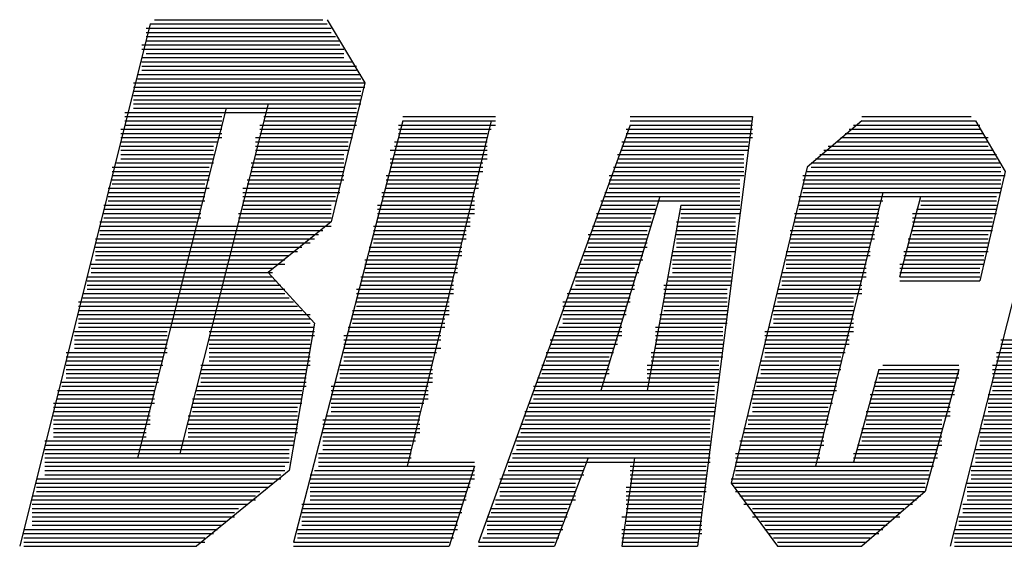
# Model space of a CAD drawing. Extents: x 11.9 to 28.1, y 10.8 to 21.2.
# Tile 40 of 53: x 21.809 to 22.043, y 17.347 to 17.472. Entities that reach past the tile are written whole.
import ezdxf

# ---------------------------------------------------------------- set-up
doc = ezdxf.new("R2010")
doc.units = 0
doc.header["$MEASUREMENT"] = 0
doc.layers.add('LAYNR1', color=2, linetype='Continuous')

msp = doc.modelspace()

# ---------------------------------------------------------------- linework, layer by layer
at = {"layer": 'LAYNR1', "color": 7}
for points in [[(21.84, 17.471), (21.809, 17.347)], [(21.839, 17.47), (21.883, 17.47)], [(21.84, 17.471), (21.882, 17.471)], [(21.84, 17.471), (21.882, 17.471)], [(21.841, 17.472), (21.881, 17.472)], [(21.882, 17.472), (21.891, 17.457)], [(21.839, 17.469), (21.883, 17.469)], [(21.839, 17.468), (21.884, 17.468)], [(21.839, 17.468), (21.883, 17.468)], [(21.838, 17.466), (21.885, 17.466)], [(21.839, 17.467), (21.885, 17.467)], [(21.838, 17.465), (21.886, 17.465)], [(21.838, 17.465), (21.886, 17.465)], [(21.838, 17.463), (21.886, 17.463)], [(21.839, 17.464), (21.886, 17.464)], [(21.838, 17.462), (21.888, 17.462)], [(21.838, 17.462), (21.888, 17.462)], [(21.838, 17.461), (21.889, 17.461)], [(21.837, 17.459), (21.89, 17.459)], [(21.837, 17.458), (21.89, 17.458)], [(21.838, 17.46), (21.889, 17.46)], [(21.838, 17.459), (21.889, 17.459)], [(21.836, 17.457), (21.891, 17.457)], [(21.836, 17.456), (21.89, 17.456)], [(21.836, 17.456), (21.891, 17.456)], [(21.891, 17.457), (21.883, 17.424)], [(21.836, 17.455), (21.89, 17.455)], [(21.836, 17.454), (21.89, 17.454)], [(21.836, 17.453), (21.89, 17.453)], [(21.836, 17.453), (21.89, 17.453)], [(21.836, 17.452), (21.89, 17.452)], [(21.836, 17.451), (21.889, 17.451)], [(21.858, 17.451), (21.837, 17.368)], [(21.868, 17.452), (21.847, 17.369)], [(21.834, 17.45), (21.889, 17.45)], [(21.834, 17.45), (21.889, 17.45)], [(21.834, 17.449), (21.857, 17.449)], [(21.867, 17.449), (21.889, 17.449)], [(21.9, 17.449), (21.922, 17.449)], [(21.954, 17.449), (21.983, 17.449)], [(21.983, 17.449), (21.97, 17.347)], [(22.009, 17.449), (22.035, 17.449)], [(22.056, 17.449), (22.03, 17.347)], [(21.834, 17.448), (21.857, 17.448)], [(21.834, 17.447), (21.857, 17.447)], [(21.834, 17.447), (21.857, 17.447)], [(21.866, 17.447), (21.889, 17.447)], [(21.866, 17.447), (21.889, 17.447)], [(21.867, 17.448), (21.889, 17.448)], [(21.9, 17.448), (21.874, 17.348)], [(21.899, 17.447), (21.922, 17.447)], [(21.899, 17.447), (21.922, 17.447)], [(21.9, 17.448), (21.922, 17.448)], [(21.921, 17.448), (21.901, 17.366)], [(21.954, 17.447), (21.918, 17.348)], [(21.954, 17.448), (21.983, 17.448)], [(21.954, 17.447), (21.983, 17.447)], [(21.954, 17.447), (21.983, 17.447)], [(22.009, 17.448), (21.996, 17.437)], [(22.007, 17.447), (22.036, 17.447)], [(22.007, 17.447), (22.037, 17.447)], [(22.009, 17.448), (22.036, 17.448)], [(22.036, 17.448), (22.043, 17.436)], [(21.833, 17.446), (21.857, 17.446)], [(21.833, 17.445), (21.857, 17.445)], [(21.833, 17.444), (21.856, 17.444)], [(21.833, 17.444), (21.857, 17.444)], [(21.865, 17.444), (21.888, 17.444)], [(21.865, 17.444), (21.888, 17.444)], [(21.866, 17.446), (21.888, 17.446)], [(21.866, 17.445), (21.888, 17.445)], [(21.899, 17.446), (21.921, 17.446)], [(21.899, 17.445), (21.92, 17.445)], [(21.899, 17.444), (21.92, 17.444)], [(21.899, 17.444), (21.92, 17.444)], [(21.953, 17.446), (21.983, 17.446)], [(21.953, 17.445), (21.983, 17.445)], [(21.953, 17.444), (21.982, 17.444)], [(21.953, 17.444), (21.983, 17.444)], [(22.004, 17.444), (22.039, 17.444)], [(22.005, 17.445), (22.038, 17.445)], [(22.005, 17.444), (22.038, 17.444)], [(22.006, 17.446), (22.037, 17.446)], [(21.833, 17.443), (21.856, 17.443)], [(21.833, 17.442), (21.855, 17.442)], [(21.865, 17.443), (21.887, 17.443)], [(21.865, 17.442), (21.887, 17.442)], [(21.898, 17.443), (21.92, 17.443)], [(21.898, 17.442), (21.92, 17.442)], [(21.952, 17.443), (21.982, 17.443)], [(21.952, 17.442), (21.982, 17.442)], [(22.001, 17.442), (22.039, 17.442)], [(22.003, 17.443), (22.039, 17.443)], [(21.833, 17.441), (21.855, 17.441)], [(21.833, 17.441), (21.855, 17.441)], [(21.833, 17.44), (21.855, 17.44)], [(21.865, 17.441), (21.887, 17.441)], [(21.865, 17.441), (21.887, 17.441)], [(21.865, 17.44), (21.886, 17.44)], [(21.897, 17.441), (21.92, 17.441)], [(21.898, 17.441), (21.92, 17.441)], [(21.898, 17.44), (21.92, 17.44)], [(21.951, 17.44), (21.981, 17.44)], [(21.952, 17.441), (21.981, 17.441)], [(21.952, 17.441), (21.982, 17.441)], [(21.999, 17.44), (22.041, 17.44)], [(22, 17.441), (22.04, 17.441)], [(22, 17.441), (22.039, 17.441)], [(21.831, 17.437), (21.854, 17.437)], [(21.832, 17.438), (21.854, 17.438)], [(21.833, 17.439), (21.855, 17.439)], [(21.833, 17.438), (21.855, 17.438)], [(21.864, 17.438), (21.886, 17.438)], [(21.864, 17.437), (21.886, 17.437)], [(21.865, 17.439), (21.886, 17.439)], [(21.865, 17.438), (21.886, 17.438)], [(21.897, 17.439), (21.92, 17.439)], [(21.897, 17.438), (21.919, 17.438)], [(21.897, 17.438), (21.919, 17.438)], [(21.897, 17.437), (21.919, 17.437)], [(21.95, 17.437), (21.981, 17.437)], [(21.951, 17.439), (21.981, 17.439)], [(21.951, 17.438), (21.981, 17.438)], [(21.951, 17.438), (21.981, 17.438)], [(21.996, 17.437), (21.978, 17.362)], [(21.997, 17.438), (22.042, 17.438)], [(21.997, 17.437), (22.042, 17.437)], [(21.998, 17.439), (22.041, 17.439)], [(21.998, 17.438), (22.041, 17.438)], [(21.831, 17.436), (21.854, 17.436)], [(21.831, 17.435), (21.854, 17.435)], [(21.831, 17.435), (21.854, 17.435)], [(21.864, 17.436), (21.886, 17.436)], [(21.864, 17.435), (21.886, 17.435)], [(21.864, 17.435), (21.886, 17.435)], [(21.896, 17.435), (21.918, 17.435)], [(21.896, 17.435), (21.918, 17.435)], [(21.897, 17.436), (21.919, 17.436)], [(21.949, 17.435), (21.981, 17.435)], [(21.95, 17.436), (21.981, 17.436)], [(21.95, 17.435), (21.981, 17.435)], [(21.995, 17.435), (22.042, 17.435)], [(21.996, 17.436), (22.042, 17.436)], [(21.996, 17.435), (22.043, 17.435)], [(22.043, 17.436), (22.037, 17.41)], [(21.831, 17.434), (21.854, 17.434)], [(21.831, 17.433), (21.853, 17.433)], [(21.863, 17.434), (21.886, 17.434)], [(21.863, 17.433), (21.885, 17.433)], [(21.896, 17.434), (21.918, 17.434)], [(21.896, 17.433), (21.918, 17.433)], [(21.949, 17.434), (21.98, 17.434)], [(21.949, 17.433), (21.98, 17.433)], [(21.995, 17.434), (22.042, 17.434)], [(21.995, 17.433), (22.042, 17.433)], [(21.83, 17.432), (21.853, 17.432)], [(21.83, 17.432), (21.854, 17.432)], [(21.83, 17.431), (21.853, 17.431)], [(21.83, 17.43), (21.853, 17.43)], [(21.862, 17.432), (21.885, 17.432)], [(21.862, 17.431), (21.885, 17.431)], [(21.862, 17.43), (21.884, 17.43)], [(21.863, 17.432), (21.885, 17.432)], [(21.895, 17.431), (21.917, 17.431)], [(21.895, 17.43), (21.917, 17.43)], [(21.896, 17.432), (21.918, 17.432)], [(21.896, 17.432), (21.918, 17.432)], [(21.961, 17.43), (21.947, 17.384)], [(21.948, 17.431), (21.98, 17.431)], [(21.948, 17.43), (21.98, 17.43)], [(21.949, 17.432), (21.98, 17.432)], [(21.949, 17.432), (21.98, 17.432)], [(21.994, 17.43), (22.041, 17.43)], [(21.995, 17.432), (22.042, 17.432)], [(21.995, 17.432), (22.042, 17.432)], [(21.995, 17.431), (22.042, 17.431)], [(22.014, 17.431), (21.998, 17.366)], [(22.018, 17.411), (22.023, 17.43)], [(21.829, 17.428), (21.852, 17.428)], [(21.83, 17.429), (21.853, 17.429)], [(21.83, 17.429), (21.853, 17.429)], [(21.862, 17.429), (21.884, 17.429)], [(21.862, 17.429), (21.884, 17.429)], [(21.862, 17.428), (21.883, 17.428)], [(21.894, 17.428), (21.917, 17.428)], [(21.895, 17.429), (21.917, 17.429)], [(21.895, 17.429), (21.917, 17.429)], [(21.947, 17.429), (21.98, 17.429)], [(21.947, 17.428), (21.96, 17.428)], [(21.948, 17.429), (21.98, 17.429)], [(21.966, 17.428), (21.958, 17.384)], [(21.966, 17.428), (21.98, 17.428)], [(21.994, 17.429), (22.014, 17.429)], [(21.994, 17.429), (22.014, 17.429)], [(21.994, 17.428), (22.013, 17.428)], [(22.023, 17.429), (22.041, 17.429)], [(22.023, 17.429), (22.041, 17.429)], [(22.023, 17.428), (22.041, 17.428)], [(21.829, 17.427), (21.852, 17.427)], [(21.829, 17.426), (21.852, 17.426)], [(21.829, 17.426), (21.852, 17.426)], [(21.861, 17.426), (21.883, 17.426)], [(21.862, 17.427), (21.883, 17.427)], [(21.862, 17.426), (21.883, 17.426)], [(21.894, 17.427), (21.917, 17.427)], [(21.894, 17.426), (21.916, 17.426)], [(21.894, 17.426), (21.917, 17.426)], [(21.946, 17.426), (21.96, 17.426)], [(21.947, 17.427), (21.96, 17.427)], [(21.947, 17.426), (21.96, 17.426)], [(21.966, 17.427), (21.98, 17.427)], [(21.966, 17.426), (21.98, 17.426)], [(21.966, 17.426), (21.98, 17.426)], [(21.993, 17.426), (22.013, 17.426)], [(21.994, 17.427), (22.013, 17.427)], [(21.994, 17.426), (22.013, 17.426)], [(22.021, 17.426), (22.04, 17.426)], [(22.022, 17.427), (22.041, 17.427)], [(22.022, 17.426), (22.041, 17.426)], [(21.828, 17.424), (21.851, 17.424)], [(21.828, 17.423), (21.881, 17.423)], [(21.828, 17.423), (21.851, 17.423)], [(21.829, 17.425), (21.852, 17.425)], [(21.861, 17.425), (21.883, 17.425)], [(21.861, 17.424), (21.883, 17.424)], [(21.861, 17.423), (21.883, 17.423)], [(21.883, 17.424), (21.868, 17.412)], [(21.893, 17.423), (21.916, 17.423)], [(21.893, 17.423), (21.916, 17.423)], [(21.894, 17.425), (21.916, 17.425)], [(21.894, 17.424), (21.916, 17.424)], [(21.945, 17.423), (21.959, 17.423)], [(21.946, 17.425), (21.959, 17.425)], [(21.946, 17.424), (21.959, 17.424)], [(21.946, 17.423), (21.959, 17.423)], [(21.965, 17.424), (21.979, 17.424)], [(21.965, 17.423), (21.979, 17.423)], [(21.965, 17.423), (21.979, 17.423)], [(21.966, 17.425), (21.979, 17.425)], [(21.993, 17.425), (22.013, 17.425)], [(21.993, 17.424), (22.013, 17.424)], [(21.993, 17.423), (22.012, 17.423)], [(21.993, 17.423), (22.013, 17.423)], [(22.021, 17.425), (22.04, 17.425)], [(22.021, 17.424), (22.04, 17.424)], [(22.021, 17.423), (22.04, 17.423)], [(22.021, 17.423), (22.04, 17.423)], [(21.828, 17.422), (21.881, 17.422)], [(21.828, 17.421), (21.88, 17.421)], [(21.893, 17.422), (21.915, 17.422)], [(21.893, 17.421), (21.915, 17.421)], [(21.944, 17.421), (21.958, 17.421)], [(21.945, 17.422), (21.958, 17.422)], [(21.965, 17.422), (21.979, 17.422)], [(21.965, 17.421), (21.979, 17.421)], [(21.992, 17.422), (22.012, 17.422)], [(21.992, 17.421), (22.012, 17.421)], [(22.021, 17.422), (22.04, 17.422)], [(22.021, 17.421), (22.039, 17.421)], [(21.827, 17.42), (21.878, 17.42)], [(21.827, 17.419), (21.878, 17.419)], [(21.828, 17.42), (21.879, 17.42)], [(21.893, 17.42), (21.914, 17.42)], [(21.893, 17.42), (21.915, 17.42)], [(21.893, 17.419), (21.914, 17.419)], [(21.944, 17.42), (21.958, 17.42)], [(21.944, 17.419), (21.958, 17.419)], [(21.945, 17.42), (21.958, 17.42)], [(21.965, 17.42), (21.979, 17.42)], [(21.965, 17.42), (21.979, 17.42)], [(21.965, 17.419), (21.979, 17.419)], [(21.992, 17.42), (22.012, 17.42)], [(21.992, 17.42), (22.012, 17.42)], [(21.992, 17.419), (22.011, 17.419)], [(22.02, 17.42), (22.039, 17.42)], [(22.02, 17.42), (22.039, 17.42)], [(22.02, 17.419), (22.039, 17.419)], [(21.827, 17.418), (21.876, 17.418)], [(21.827, 17.417), (21.874, 17.417)], [(21.827, 17.417), (21.875, 17.417)], [(21.827, 17.416), (21.873, 17.416)], [(21.892, 17.418), (21.914, 17.418)], [(21.892, 17.417), (21.914, 17.417)], [(21.892, 17.417), (21.914, 17.417)], [(21.892, 17.416), (21.914, 17.416)], [(21.943, 17.417), (21.957, 17.417)], [(21.943, 17.416), (21.957, 17.416)], [(21.944, 17.418), (21.958, 17.418)], [(21.944, 17.417), (21.957, 17.417)], [(21.964, 17.417), (21.978, 17.417)], [(21.964, 17.416), (21.978, 17.416)], [(21.965, 17.418), (21.979, 17.418)], [(21.965, 17.417), (21.979, 17.417)], [(21.991, 17.417), (22.011, 17.417)], [(21.991, 17.416), (22.011, 17.416)], [(21.992, 17.418), (22.011, 17.418)], [(21.992, 17.417), (22.011, 17.417)], [(22.019, 17.417), (22.038, 17.417)], [(22.019, 17.417), (22.039, 17.417)], [(22.019, 17.416), (22.038, 17.416)], [(22.02, 17.418), (22.039, 17.418)], [(21.826, 17.414), (21.87, 17.414)], [(21.826, 17.414), (21.872, 17.414)], [(21.827, 17.415), (21.872, 17.415)], [(21.891, 17.415), (21.913, 17.415)], [(21.891, 17.414), (21.913, 17.414)], [(21.891, 17.414), (21.913, 17.414)], [(21.942, 17.414), (21.956, 17.414)], [(21.942, 17.414), (21.956, 17.414)], [(21.943, 17.415), (21.957, 17.415)], [(21.964, 17.415), (21.978, 17.415)], [(21.964, 17.414), (21.978, 17.414)], [(21.964, 17.414), (21.978, 17.414)], [(21.991, 17.415), (22.01, 17.415)], [(21.991, 17.414), (22.01, 17.414)], [(21.991, 17.414), (22.01, 17.414)], [(22.018, 17.414), (22.038, 17.414)], [(22.019, 17.415), (22.038, 17.415)], [(22.019, 17.414), (22.038, 17.414)], [(21.826, 17.413), (21.869, 17.413)], [(21.826, 17.412), (21.869, 17.412)], [(21.868, 17.412), (21.879, 17.4)], [(21.891, 17.413), (21.913, 17.413)], [(21.891, 17.412), (21.913, 17.412)], [(21.941, 17.412), (21.956, 17.412)], [(21.942, 17.413), (21.955, 17.413)], [(21.964, 17.413), (21.978, 17.413)], [(21.964, 17.412), (21.978, 17.412)], [(21.99, 17.412), (22.01, 17.412)], [(21.991, 17.413), (22.01, 17.413)], [(22.018, 17.413), (22.037, 17.413)], [(22.018, 17.412), (22.037, 17.412)], [(21.825, 17.411), (21.869, 17.411)], [(21.825, 17.411), (21.869, 17.411)], [(21.825, 17.41), (21.87, 17.41)], [(21.825, 17.409), (21.871, 17.409)], [(21.89, 17.411), (21.912, 17.411)], [(21.89, 17.411), (21.912, 17.411)], [(21.89, 17.41), (21.912, 17.41)], [(21.89, 17.409), (21.912, 17.409)], [(21.941, 17.411), (21.955, 17.411)], [(21.941, 17.411), (21.955, 17.411)], [(21.941, 17.41), (21.955, 17.41)], [(21.941, 17.409), (21.955, 17.409)], [(21.962, 17.409), (21.978, 17.409)], [(21.963, 17.411), (21.978, 17.411)], [(21.963, 17.411), (21.978, 17.411)], [(21.963, 17.41), (21.978, 17.41)], [(21.99, 17.411), (22.01, 17.411)], [(21.99, 17.411), (22.01, 17.411)], [(21.99, 17.41), (22.009, 17.41)], [(21.99, 17.409), (22.009, 17.409)], [(22.018, 17.411), (22.037, 17.411)], [(22.018, 17.411), (22.037, 17.411)], [(22.018, 17.41), (22.037, 17.41)], [(21.824, 17.407), (21.872, 17.407)], [(21.825, 17.408), (21.872, 17.408)], [(21.825, 17.408), (21.871, 17.408)], [(21.889, 17.408), (21.912, 17.408)], [(21.889, 17.407), (21.912, 17.407)], [(21.89, 17.408), (21.912, 17.408)], [(21.939, 17.407), (21.954, 17.407)], [(21.94, 17.408), (21.955, 17.408)], [(21.94, 17.408), (21.955, 17.408)], [(21.962, 17.408), (21.977, 17.408)], [(21.962, 17.408), (21.977, 17.408)], [(21.962, 17.407), (21.977, 17.407)], [(21.989, 17.408), (22.009, 17.408)], [(21.989, 17.407), (22.009, 17.407)], [(21.99, 17.408), (22.009, 17.408)], [(21.823, 17.405), (21.874, 17.405)], [(21.823, 17.405), (21.874, 17.405)], [(21.824, 17.406), (21.873, 17.406)], [(21.889, 17.406), (21.911, 17.406)], [(21.889, 17.405), (21.911, 17.405)], [(21.889, 17.405), (21.911, 17.405)], [(21.938, 17.405), (21.954, 17.405)], [(21.939, 17.406), (21.954, 17.406)], [(21.939, 17.405), (21.954, 17.405)], [(21.962, 17.406), (21.977, 17.406)], [(21.962, 17.405), (21.977, 17.405)], [(21.962, 17.405), (21.977, 17.405)], [(21.989, 17.406), (22.007, 17.406)], [(21.989, 17.405), (22.007, 17.405)], [(21.989, 17.405), (22.007, 17.405)], [(21.823, 17.404), (21.875, 17.404)], [(21.823, 17.403), (21.876, 17.403)], [(21.823, 17.402), (21.878, 17.402)], [(21.823, 17.402), (21.877, 17.402)], [(21.888, 17.403), (21.911, 17.403)], [(21.888, 17.402), (21.91, 17.402)], [(21.888, 17.402), (21.911, 17.402)], [(21.889, 17.404), (21.911, 17.404)], [(21.938, 17.404), (21.953, 17.404)], [(21.938, 17.403), (21.953, 17.403)], [(21.938, 17.402), (21.953, 17.402)], [(21.938, 17.402), (21.953, 17.402)], [(21.961, 17.402), (21.977, 17.402)], [(21.962, 17.404), (21.977, 17.404)], [(21.962, 17.403), (21.977, 17.403)], [(21.962, 17.402), (21.977, 17.402)], [(21.988, 17.404), (22.007, 17.404)], [(21.988, 17.403), (22.007, 17.403)], [(21.988, 17.402), (22.007, 17.402)], [(21.988, 17.402), (22.007, 17.402)], [(21.823, 17.401), (21.878, 17.401)], [(21.823, 17.4), (21.878, 17.4)], [(21.879, 17.4), (21.873, 17.365)], [(21.888, 17.401), (21.91, 17.401)], [(21.888, 17.4), (21.91, 17.4)], [(21.938, 17.401), (21.952, 17.401)], [(21.938, 17.4), (21.952, 17.4)], [(21.961, 17.401), (21.977, 17.401)], [(21.961, 17.4), (21.977, 17.4)], [(21.988, 17.401), (22.007, 17.401)], [(21.988, 17.4), (22.007, 17.4)], [(21.822, 17.398), (21.844, 17.398)], [(21.823, 17.399), (21.845, 17.399)], [(21.823, 17.399), (21.879, 17.399)], [(21.854, 17.399), (21.879, 17.399)], [(21.854, 17.398), (21.879, 17.398)], [(21.887, 17.399), (21.91, 17.399)], [(21.887, 17.398), (21.909, 17.398)], [(21.888, 17.399), (21.91, 17.399)], [(21.936, 17.398), (21.952, 17.398)], [(21.937, 17.399), (21.952, 17.399)], [(21.937, 17.399), (21.952, 17.399)], [(21.96, 17.399), (21.976, 17.399)], [(21.96, 17.398), (21.976, 17.398)], [(21.961, 17.399), (21.976, 17.399)], [(21.986, 17.398), (22.007, 17.398)], [(21.987, 17.399), (22.007, 17.399)], [(21.987, 17.399), (22.007, 17.399)], [(21.822, 17.397), (21.844, 17.397)], [(21.822, 17.396), (21.844, 17.396)], [(21.822, 17.396), (21.844, 17.396)], [(21.822, 17.395), (21.844, 17.395)], [(21.854, 17.397), (21.879, 17.397)], [(21.854, 17.396), (21.878, 17.396)], [(21.854, 17.396), (21.878, 17.396)], [(21.854, 17.395), (21.878, 17.395)], [(21.886, 17.397), (21.909, 17.397)], [(21.886, 17.396), (21.909, 17.396)], [(21.886, 17.396), (21.909, 17.396)], [(21.886, 17.395), (21.908, 17.395)], [(21.935, 17.396), (21.951, 17.396)], [(21.935, 17.395), (21.951, 17.395)], [(21.936, 17.397), (21.952, 17.397)], [(21.936, 17.396), (21.951, 17.396)], [(21.96, 17.397), (21.976, 17.397)], [(21.96, 17.396), (21.976, 17.396)], [(21.96, 17.396), (21.976, 17.396)], [(21.96, 17.395), (21.976, 17.395)], [(21.986, 17.397), (22.006, 17.397)], [(21.986, 17.396), (22.006, 17.396)], [(21.986, 17.396), (22.006, 17.396)], [(21.986, 17.395), (22.006, 17.395)], [(22.042, 17.396), (22.083, 17.396)], [(22.042, 17.395), (22.083, 17.395)], [(21.82, 17.393), (21.844, 17.393)], [(21.82, 17.393), (21.844, 17.393)], [(21.822, 17.394), (21.844, 17.394)], [(21.854, 17.394), (21.878, 17.394)], [(21.854, 17.393), (21.878, 17.393)], [(21.854, 17.393), (21.878, 17.393)], [(21.886, 17.394), (21.909, 17.394)], [(21.886, 17.393), (21.907, 17.393)], [(21.886, 17.393), (21.908, 17.393)], [(21.934, 17.393), (21.949, 17.393)], [(21.934, 17.393), (21.95, 17.393)], [(21.935, 17.394), (21.95, 17.394)], [(21.959, 17.393), (21.976, 17.393)], [(21.959, 17.393), (21.976, 17.393)], [(21.96, 17.394), (21.976, 17.394)], [(21.986, 17.394), (22.005, 17.394)], [(21.986, 17.393), (22.004, 17.393)], [(21.986, 17.393), (22.005, 17.393)], [(22.041, 17.393), (22.083, 17.393)], [(22.042, 17.394), (22.083, 17.394)], [(22.042, 17.393), (22.083, 17.393)], [(21.82, 17.392), (21.843, 17.392)], [(21.82, 17.391), (21.843, 17.391)], [(21.854, 17.392), (21.878, 17.392)], [(21.854, 17.391), (21.878, 17.391)], [(21.886, 17.392), (21.907, 17.392)], [(21.886, 17.391), (21.907, 17.391)], [(21.934, 17.392), (21.949, 17.392)], [(21.934, 17.391), (21.949, 17.391)], [(21.959, 17.392), (21.976, 17.392)], [(21.959, 17.391), (21.975, 17.391)], [(21.985, 17.391), (22.004, 17.391)], [(21.986, 17.392), (22.004, 17.392)], [(22.041, 17.392), (22.083, 17.392)], [(22.041, 17.391), (22.083, 17.391)], [(21.82, 17.39), (21.843, 17.39)], [(21.82, 17.39), (21.843, 17.39)], [(21.82, 17.389), (21.842, 17.389)], [(21.82, 17.388), (21.842, 17.388)], [(21.852, 17.39), (21.877, 17.39)], [(21.852, 17.39), (21.878, 17.39)], [(21.852, 17.389), (21.877, 17.389)], [(21.852, 17.388), (21.877, 17.388)], [(21.885, 17.39), (21.907, 17.39)], [(21.885, 17.39), (21.907, 17.39)], [(21.885, 17.389), (21.907, 17.389)], [(21.885, 17.388), (21.907, 17.388)], [(21.933, 17.39), (21.949, 17.39)], [(21.933, 17.389), (21.949, 17.389)], [(21.933, 17.388), (21.949, 17.388)], [(21.934, 17.39), (21.949, 17.39)], [(21.958, 17.39), (21.975, 17.39)], [(21.958, 17.389), (21.975, 17.389)], [(21.958, 17.388), (21.975, 17.388)], [(21.959, 17.39), (21.975, 17.39)], [(21.985, 17.39), (22.004, 17.39)], [(21.985, 17.39), (22.004, 17.39)], [(21.985, 17.389), (22.004, 17.389)], [(21.985, 17.388), (22.003, 17.388)], [(22.013, 17.389), (22.007, 17.367)], [(22.013, 17.389), (22.032, 17.389)], [(22.013, 17.388), (22.032, 17.388)], [(22.014, 17.39), (22.032, 17.39)], [(22.032, 17.389), (22.024, 17.36)], [(22.04, 17.39), (22.084, 17.39)], [(22.04, 17.389), (22.084, 17.389)], [(22.04, 17.388), (22.084, 17.388)], [(22.041, 17.39), (22.084, 17.39)], [(21.819, 17.386), (21.842, 17.386)], [(21.82, 17.387), (21.842, 17.387)], [(21.82, 17.387), (21.842, 17.387)], [(21.852, 17.387), (21.877, 17.387)], [(21.852, 17.387), (21.877, 17.387)], [(21.852, 17.386), (21.877, 17.386)], [(21.884, 17.386), (21.907, 17.386)], [(21.885, 17.387), (21.907, 17.387)], [(21.885, 17.387), (21.907, 17.387)], [(21.932, 17.387), (21.948, 17.387)], [(21.932, 17.387), (21.948, 17.387)], [(21.932, 17.386), (21.975, 17.386)], [(21.958, 17.387), (21.975, 17.387)], [(21.958, 17.387), (21.975, 17.387)], [(21.984, 17.387), (22.003, 17.387)], [(21.984, 17.387), (22.003, 17.387)], [(21.984, 17.386), (22.003, 17.386)], [(22.012, 17.386), (22.031, 17.386)], [(22.013, 17.387), (22.031, 17.387)], [(22.013, 17.387), (22.032, 17.387)], [(22.04, 17.387), (22.084, 17.387)], [(22.04, 17.387), (22.084, 17.387)], [(22.04, 17.386), (22.084, 17.386)], [(21.818, 17.384), (21.841, 17.384)], [(21.819, 17.385), (21.841, 17.385)], [(21.819, 17.384), (21.841, 17.384)], [(21.851, 17.385), (21.877, 17.385)], [(21.851, 17.384), (21.876, 17.384)], [(21.851, 17.384), (21.876, 17.384)], [(21.883, 17.385), (21.906, 17.385)], [(21.883, 17.384), (21.906, 17.384)], [(21.883, 17.384), (21.906, 17.384)], [(21.931, 17.385), (21.974, 17.385)], [(21.931, 17.384), (21.974, 17.384)], [(21.931, 17.384), (21.974, 17.384)], [(21.983, 17.384), (22.002, 17.384)], [(21.983, 17.384), (22.003, 17.384)], [(21.984, 17.385), (22.003, 17.385)], [(22.012, 17.385), (22.031, 17.385)], [(22.012, 17.384), (22.031, 17.384)], [(22.012, 17.384), (22.031, 17.384)], [(22.04, 17.385), (22.084, 17.385)], [(22.04, 17.384), (22.084, 17.384)], [(22.04, 17.384), (22.084, 17.384)], [(21.817, 17.381), (21.841, 17.381)], [(21.818, 17.383), (21.841, 17.383)], [(21.818, 17.382), (21.841, 17.382)], [(21.818, 17.381), (21.841, 17.381)], [(21.85, 17.382), (21.876, 17.382)], [(21.85, 17.381), (21.875, 17.381)], [(21.85, 17.381), (21.876, 17.381)], [(21.851, 17.383), (21.876, 17.383)], [(21.883, 17.383), (21.906, 17.383)], [(21.883, 17.382), (21.906, 17.382)], [(21.883, 17.381), (21.905, 17.381)], [(21.883, 17.381), (21.905, 17.381)], [(21.93, 17.381), (21.974, 17.381)], [(21.931, 17.383), (21.974, 17.383)], [(21.931, 17.382), (21.974, 17.382)], [(21.931, 17.381), (21.974, 17.381)], [(21.983, 17.383), (22.002, 17.383)], [(21.983, 17.382), (22.002, 17.382)], [(21.983, 17.381), (22.002, 17.381)], [(21.983, 17.381), (22.002, 17.381)], [(22.011, 17.383), (22.031, 17.383)], [(22.011, 17.382), (22.03, 17.382)], [(22.011, 17.381), (22.03, 17.381)], [(22.011, 17.381), (22.03, 17.381)], [(22.039, 17.383), (22.06, 17.383)], [(22.039, 17.382), (22.06, 17.382)], [(22.039, 17.381), (22.06, 17.381)], [(22.039, 17.381), (22.06, 17.381)], [(21.817, 17.38), (21.84, 17.38)], [(21.817, 17.379), (21.84, 17.379)], [(21.85, 17.38), (21.875, 17.38)], [(21.85, 17.379), (21.875, 17.379)], [(21.883, 17.38), (21.904, 17.38)], [(21.883, 17.379), (21.904, 17.379)], [(21.929, 17.379), (21.974, 17.379)], [(21.93, 17.38), (21.974, 17.38)], [(21.983, 17.38), (22.001, 17.38)], [(21.983, 17.379), (22.001, 17.379)], [(22.01, 17.379), (22.03, 17.379)], [(22.011, 17.38), (22.03, 17.38)], [(22.039, 17.38), (22.059, 17.38)], [(22.039, 17.379), (22.059, 17.379)], [(21.817, 17.378), (21.84, 17.378)], [(21.817, 17.378), (21.84, 17.378)], [(21.817, 17.377), (21.84, 17.377)], [(21.849, 17.378), (21.875, 17.378)], [(21.849, 17.377), (21.875, 17.377)], [(21.85, 17.378), (21.875, 17.378)], [(21.881, 17.377), (21.904, 17.377)], [(21.882, 17.378), (21.904, 17.378)], [(21.883, 17.378), (21.904, 17.378)], [(21.929, 17.378), (21.974, 17.378)], [(21.929, 17.378), (21.974, 17.378)], [(21.929, 17.377), (21.973, 17.377)], [(21.982, 17.378), (22.001, 17.378)], [(21.982, 17.377), (22.001, 17.377)], [(21.983, 17.378), (22.001, 17.378)], [(22.01, 17.378), (22.028, 17.378)], [(22.01, 17.378), (22.03, 17.378)], [(22.01, 17.377), (22.028, 17.377)], [(22.038, 17.378), (22.059, 17.378)], [(22.038, 17.378), (22.059, 17.378)], [(22.038, 17.377), (22.059, 17.377)], [(21.817, 17.376), (21.84, 17.376)], [(21.817, 17.375), (21.839, 17.375)], [(21.817, 17.375), (21.839, 17.375)], [(21.817, 17.374), (21.839, 17.374)], [(21.849, 17.376), (21.875, 17.376)], [(21.849, 17.375), (21.875, 17.375)], [(21.849, 17.375), (21.875, 17.375)], [(21.849, 17.374), (21.875, 17.374)], [(21.881, 17.376), (21.904, 17.376)], [(21.881, 17.375), (21.904, 17.375)], [(21.881, 17.375), (21.904, 17.375)], [(21.881, 17.374), (21.904, 17.374)], [(21.928, 17.376), (21.973, 17.376)], [(21.928, 17.375), (21.973, 17.375)], [(21.928, 17.375), (21.973, 17.375)], [(21.928, 17.374), (21.973, 17.374)], [(21.981, 17.375), (22, 17.375)], [(21.981, 17.375), (22, 17.375)], [(21.981, 17.374), (22, 17.374)], [(21.982, 17.376), (22.001, 17.376)], [(22.009, 17.375), (22.028, 17.375)], [(22.009, 17.374), (22.028, 17.374)], [(22.01, 17.376), (22.028, 17.376)], [(22.01, 17.375), (22.028, 17.375)], [(22.037, 17.375), (22.058, 17.375)], [(22.037, 17.374), (22.058, 17.374)], [(22.038, 17.376), (22.059, 17.376)], [(22.038, 17.375), (22.058, 17.375)], [(21.815, 17.372), (21.874, 17.372)], [(21.817, 17.373), (21.839, 17.373)], [(21.817, 17.372), (21.874, 17.372)], [(21.849, 17.373), (21.874, 17.373)], [(21.881, 17.373), (21.903, 17.373)], [(21.881, 17.372), (21.902, 17.372)], [(21.881, 17.372), (21.903, 17.372)], [(21.927, 17.373), (21.973, 17.373)], [(21.927, 17.372), (21.973, 17.372)], [(21.927, 17.372), (21.973, 17.372)], [(21.98, 17.372), (22, 17.372)], [(21.981, 17.373), (22, 17.373)], [(21.981, 17.372), (22, 17.372)], [(22.009, 17.373), (22.028, 17.373)], [(22.009, 17.372), (22.028, 17.372)], [(22.009, 17.372), (22.028, 17.372)], [(22.037, 17.373), (22.058, 17.373)], [(22.037, 17.372), (22.057, 17.372)], [(22.037, 17.372), (22.057, 17.372)], [(21.815, 17.371), (21.874, 17.371)], [(21.815, 17.37), (21.873, 17.37)], [(21.881, 17.371), (21.902, 17.371)], [(21.881, 17.37), (21.902, 17.37)], [(21.927, 17.371), (21.973, 17.371)], [(21.927, 17.37), (21.973, 17.37)], [(21.98, 17.371), (22, 17.371)], [(21.98, 17.37), (21.999, 17.37)], [(22.008, 17.371), (22.028, 17.371)], [(22.008, 17.37), (22.027, 17.37)], [(22.036, 17.37), (22.057, 17.37)], [(22.037, 17.371), (22.057, 17.371)], [(21.815, 17.369), (21.873, 17.369)], [(21.815, 17.369), (21.873, 17.369)], [(21.815, 17.368), (21.873, 17.368)], [(21.815, 17.367), (21.873, 17.367)], [(21.88, 17.369), (21.902, 17.369)], [(21.88, 17.369), (21.902, 17.369)], [(21.88, 17.368), (21.902, 17.368)], [(21.88, 17.367), (21.917, 17.367)], [(21.925, 17.367), (21.973, 17.367)], [(21.926, 17.369), (21.973, 17.369)], [(21.926, 17.369), (21.973, 17.369)], [(21.926, 17.368), (21.973, 17.368)], [(21.944, 17.368), (21.936, 17.347)], [(21.955, 17.368), (21.952, 17.347)], [(21.979, 17.369), (21.999, 17.369)], [(21.979, 17.368), (21.999, 17.368)], [(21.979, 17.367), (22.026, 17.367)], [(21.98, 17.369), (21.999, 17.369)], [(22.007, 17.369), (22.027, 17.369)], [(22.007, 17.368), (22.027, 17.368)], [(22.008, 17.369), (22.027, 17.369)], [(22.036, 17.369), (22.057, 17.369)], [(22.036, 17.369), (22.057, 17.369)], [(22.036, 17.368), (22.057, 17.368)], [(22.036, 17.367), (22.056, 17.367)], [(21.815, 17.366), (21.872, 17.366)], [(21.815, 17.366), (21.872, 17.366)], [(21.815, 17.365), (21.872, 17.365)], [(21.873, 17.365), (21.851, 17.347)], [(21.879, 17.365), (21.917, 17.365)], [(21.88, 17.366), (21.917, 17.366)], [(21.88, 17.366), (21.917, 17.366)], [(21.917, 17.366), (21.911, 17.347)], [(21.925, 17.366), (21.943, 17.366)], [(21.925, 17.366), (21.943, 17.366)], [(21.925, 17.365), (21.943, 17.365)], [(21.954, 17.366), (21.972, 17.366)], [(21.954, 17.366), (21.972, 17.366)], [(21.954, 17.365), (21.972, 17.365)], [(21.979, 17.366), (22.026, 17.366)], [(21.979, 17.366), (22.026, 17.366)], [(21.979, 17.365), (22.025, 17.365)], [(22.035, 17.366), (22.056, 17.366)], [(22.035, 17.365), (22.056, 17.365)], [(22.036, 17.366), (22.056, 17.366)], [(21.813, 17.363), (21.87, 17.363)], [(21.815, 17.364), (21.871, 17.364)], [(21.815, 17.363), (21.871, 17.363)], [(21.878, 17.364), (21.917, 17.364)], [(21.878, 17.363), (21.916, 17.363)], [(21.878, 17.363), (21.917, 17.363)], [(21.923, 17.363), (21.941, 17.363)], [(21.924, 17.364), (21.943, 17.364)], [(21.924, 17.363), (21.942, 17.363)], [(21.954, 17.364), (21.972, 17.364)], [(21.954, 17.363), (21.972, 17.363)], [(21.954, 17.363), (21.972, 17.363)], [(21.978, 17.363), (22.025, 17.363)], [(21.979, 17.364), (22.025, 17.364)], [(21.979, 17.363), (22.025, 17.363)], [(22.035, 17.364), (22.056, 17.364)], [(22.035, 17.363), (22.055, 17.363)], [(22.035, 17.363), (22.055, 17.363)], [(21.813, 17.362), (21.869, 17.362)], [(21.813, 17.361), (21.868, 17.361)], [(21.813, 17.36), (21.866, 17.36)], [(21.813, 17.36), (21.866, 17.36)], [(21.878, 17.362), (21.916, 17.362)], [(21.878, 17.361), (21.916, 17.361)], [(21.878, 17.36), (21.915, 17.36)], [(21.878, 17.36), (21.915, 17.36)], [(21.923, 17.362), (21.941, 17.362)], [(21.923, 17.361), (21.941, 17.361)], [(21.923, 17.36), (21.941, 17.36)], [(21.923, 17.36), (21.941, 17.36)], [(21.953, 17.361), (21.972, 17.361)], [(21.953, 17.36), (21.971, 17.36)], [(21.953, 17.36), (21.972, 17.36)], [(21.954, 17.362), (21.972, 17.362)], [(21.978, 17.362), (21.989, 17.347)], [(21.978, 17.362), (22.024, 17.362)], [(21.979, 17.361), (22.024, 17.361)], [(21.979, 17.36), (22.023, 17.36)], [(21.979, 17.36), (22.024, 17.36)], [(22.024, 17.36), (22.009, 17.347)], [(22.034, 17.362), (22.055, 17.362)], [(22.034, 17.361), (22.055, 17.361)], [(22.034, 17.36), (22.055, 17.36)], [(22.034, 17.36), (22.055, 17.36)], [(21.812, 17.359), (21.865, 17.359)], [(21.812, 17.358), (21.865, 17.358)], [(21.878, 17.359), (21.915, 17.359)], [(21.878, 17.358), (21.915, 17.358)], [(21.922, 17.358), (21.941, 17.358)], [(21.923, 17.359), (21.941, 17.359)], [(21.953, 17.359), (21.971, 17.359)], [(21.953, 17.358), (21.971, 17.358)], [(21.98, 17.359), (22.023, 17.359)], [(21.981, 17.358), (22.022, 17.358)], [(22.034, 17.359), (22.054, 17.359)], [(22.034, 17.358), (22.054, 17.358)], [(21.812, 17.357), (21.862, 17.357)], [(21.812, 17.357), (21.863, 17.357)], [(21.812, 17.356), (21.861, 17.356)], [(21.876, 17.357), (21.914, 17.357)], [(21.876, 17.356), (21.914, 17.356)], [(21.878, 17.357), (21.914, 17.357)], [(21.921, 17.356), (21.939, 17.356)], [(21.922, 17.357), (21.939, 17.357)], [(21.922, 17.357), (21.94, 17.357)], [(21.953, 17.357), (21.971, 17.357)], [(21.953, 17.357), (21.971, 17.357)], [(21.953, 17.356), (21.971, 17.356)], [(21.981, 17.357), (22.021, 17.357)], [(21.982, 17.357), (22.02, 17.357)], [(21.983, 17.356), (22.019, 17.356)], [(22.033, 17.357), (22.054, 17.357)], [(22.033, 17.357), (22.054, 17.357)], [(22.033, 17.356), (22.054, 17.356)], [(21.812, 17.355), (21.86, 17.355)], [(21.812, 17.354), (21.86, 17.354)], [(21.812, 17.354), (21.86, 17.354)], [(21.812, 17.353), (21.858, 17.353)], [(21.876, 17.355), (21.914, 17.355)], [(21.876, 17.354), (21.913, 17.354)], [(21.876, 17.354), (21.913, 17.354)], [(21.876, 17.353), (21.913, 17.353)], [(21.92, 17.354), (21.938, 17.354)], [(21.92, 17.353), (21.938, 17.353)], [(21.921, 17.355), (21.939, 17.355)], [(21.921, 17.354), (21.939, 17.354)], [(21.952, 17.354), (21.971, 17.354)], [(21.953, 17.355), (21.971, 17.355)], [(21.953, 17.354), (21.971, 17.354)], [(21.953, 17.353), (21.971, 17.353)], [(21.983, 17.355), (22.018, 17.355)], [(21.983, 17.354), (22.018, 17.354)], [(21.984, 17.354), (22.017, 17.354)], [(21.985, 17.353), (22.016, 17.353)], [(22.032, 17.354), (22.053, 17.354)], [(22.032, 17.353), (22.053, 17.353)], [(22.033, 17.355), (22.054, 17.355)], [(22.033, 17.354), (22.053, 17.354)], [(21.81, 17.351), (21.856, 17.351)], [(21.812, 17.352), (21.857, 17.352)], [(21.812, 17.351), (21.856, 17.351)], [(21.875, 17.351), (21.912, 17.351)], [(21.876, 17.352), (21.913, 17.352)], [(21.876, 17.351), (21.913, 17.351)], [(21.92, 17.352), (21.938, 17.352)], [(21.92, 17.351), (21.938, 17.351)], [(21.92, 17.351), (21.937, 17.351)], [(21.952, 17.351), (21.971, 17.351)], [(21.952, 17.351), (21.971, 17.351)], [(21.953, 17.352), (21.971, 17.352)], [(21.986, 17.352), (22.015, 17.352)], [(21.986, 17.351), (22.014, 17.351)], [(21.987, 17.351), (22.013, 17.351)], [(22.031, 17.351), (22.052, 17.351)], [(22.032, 17.352), (22.053, 17.352)], [(22.032, 17.351), (22.052, 17.351)], [(21.81, 17.35), (21.855, 17.35)], [(21.81, 17.349), (21.853, 17.349)], [(21.875, 17.35), (21.912, 17.35)], [(21.875, 17.349), (21.912, 17.349)], [(21.919, 17.349), (21.937, 17.349)], [(21.92, 17.35), (21.937, 17.35)], [(21.952, 17.35), (21.971, 17.35)], [(21.952, 17.349), (21.97, 17.349)], [(21.987, 17.35), (22.013, 17.35)], [(21.988, 17.349), (22.011, 17.349)], [(22.031, 17.35), (22.052, 17.35)], [(22.031, 17.349), (22.052, 17.349)], [(21.81, 17.348), (21.852, 17.348)], [(21.81, 17.348), (21.853, 17.348)], [(21.81, 17.347), (21.851, 17.347)], [(21.874, 17.348), (21.911, 17.348)], [(21.874, 17.347), (21.911, 17.347)], [(21.875, 17.348), (21.911, 17.348)], [(21.918, 17.348), (21.936, 17.348)], [(21.918, 17.348), (21.936, 17.348)], [(21.918, 17.347), (21.936, 17.347)], [(21.952, 17.348), (21.97, 17.348)], [(21.952, 17.348), (21.97, 17.348)], [(21.952, 17.347), (21.97, 17.347)], [(21.989, 17.348), (22.01, 17.348)], [(21.989, 17.348), (22.01, 17.348)], [(21.989, 17.347), (22.009, 17.347)], [(22.031, 17.348), (22.052, 17.348)], [(22.031, 17.348), (22.052, 17.348)], [(22.031, 17.347), (22.052, 17.347)]]:
    msp.add_lwpolyline(points, dxfattribs=at)

doc.saveas('drawing.dxf')
